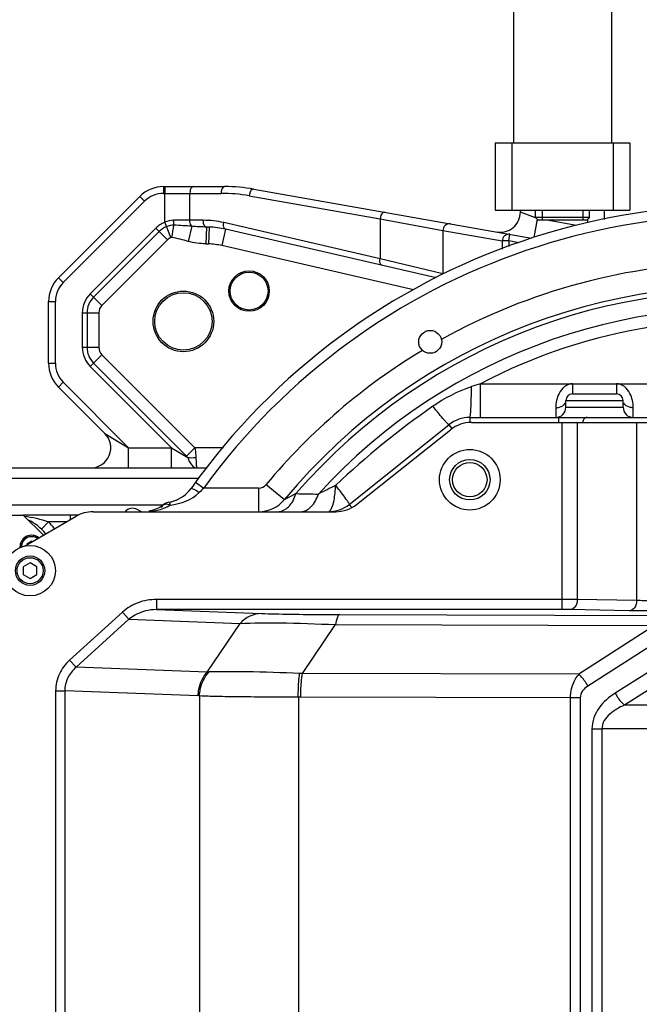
# Model space of a CAD drawing. Header units: millimetres. Extents: x 0 to 5945, y 0 to 4205.
# Tile 33 of 80: x 2699 to 2883, y 793 to 1085. Entities that reach past the tile are written whole.
import ezdxf

# ---------------------------------------------------------------- set-up
doc = ezdxf.new("R2010")
doc.units = ezdxf.units.MM
doc.header["$LTSCALE"] = 326.975
for name, color, linetype in [('204104000008DXF_CONTINUOUS_LINE', 7, 'CONTINUOUS'), ('304103000028DXF_CONTINUOUS_LINE', 7, 'CONTINUOUS'), ('304103000029DXF_CONTINUOUS_LINE', 7, 'CONTINUOUS'), ('304104000090DXF_CONTINUOUS_LINE', 7, 'CONTINUOUS'), ('304104000091DXF_CONTINUOUS_LINE', 7, 'CONTINUOUS'), ('304105000077DXF_CONTINUOUS_LINE', 7, 'CONTINUOUS'), ('304105000112DXF_CONTINUOUS_LINE', 7, 'CONTINUOUS'), ('304105000184DXF_CONTINUOUS_LINE', 7, 'CONTINUOUS'), ('304107000039DXF_CONTINUOUS_LINE', 7, 'CONTINUOUS'), ('501023000016DXF_CONTINUOUS_LINE', 7, 'CONTINUOUS'), ('501023000017DXF_CONTINUOUS_LINE', 7, 'CONTINUOUS'), ('501023000080DXF_CONTINUOUS_LINE', 7, 'CONTINUOUS'), ('604006000001DXF_CONTINUOUS_LINE', 7, 'CONTINUOUS')]:
    doc.layers.add(name, color=color, linetype=linetype)

msp = doc.modelspace()

# ---------------------------------------------------------------- linework, layer by layer
at = {"layer": '204104000008DXF_CONTINUOUS_LINE', "color": 2, "linetype": 'Continuous', "const_width": 4}
msp.add_lwpolyline([(2339.611, 830.766, 1), (3485.611, 830.766, 1)], format="xyb", close=True, dxfattribs=at)
at = {"layer": '304103000028DXF_CONTINUOUS_LINE', "color": 9, "linetype": 'Continuous'}
for p, q in [((2741.754, 1035.766), (2741.754, 1033.766)), ((2742.056, 1035.766), (2742.056, 1033.766)), ((2734.682, 1032.837), (2736.097, 1031.423)), ((2741.754, 1033.766), (2758.805, 1033.766)), ((2742.057, 1025.178), (2742.056, 1033.766)), ((2749.556, 1025.766), (2749.556, 1033.766)), ((2767.141, 1033.037), (2805.989, 1026.187)), ((2711.955, 1007.281), (2736.097, 1031.423)), ((2805.989, 1026.187), (2805.989, 1014.364)), ((2805.989, 1026.187), (2824.627, 1022.736)), ((2852.072, 1026.476), (2847.611, 1028.206)), ((2852.581, 1026.096), (2851.625, 1020.674)), ((2852.284, 1026.393), (2852.072, 1026.476)), ((2867.611, 1025.107), (2867.611, 1026.066)), ((2739.41, 1023.423), (2719.955, 1003.967)), ((2739.41, 1023.423), (2742.874, 1019.959)), ((2743.901, 1020.64), (2742.056, 1025.178)), ((2753.523, 1025.766), (2744.713, 1025.766)), ((2750.107, 1023.979), (2748.984, 1019.512)), ((2754.452, 1023.771), (2754.273, 1018.784)), ((2755.216, 1023.757), (2755.078, 1018.759)), ((2760.147, 1023.126), (2759.022, 1018.254)), ((2805.989, 1014.364), (2759.597, 1025.074)), ((2864.27, 1024.21), (2855.445, 1025.766)), ((2740.4, 1022.433), (2720.944, 1002.978)), ((2824.627, 1022.736), (2824.627, 1009.846)), ((2824.627, 1022.736), (2842.214, 1019.635)), ((2844.146, 1019.635), (2844.493, 1021.605)), ((2742.874, 1019.959), (2723.419, 1000.503)), ((2815.91, 1005.12), (2759.022, 1018.254)), ((2842.214, 1019.635), (2842.214, 1017.237)), ((2844.146, 1019.635), (2842.214, 1019.635)), ((2844.146, 1019.635), (2844.146, 1017.961)), ((2847.183, 1019.1), (2844.146, 1019.635)), ((2824.627, 1009.846), (2805.989, 1014.364)), ((2710.54, 1008.695), (2711.955, 1007.281)), ((2723.419, 1000.503), (2719.955, 1003.967)), ((2707.611, 1001.624), (2709.611, 1001.624)), ((2709.611, 983.34), (2709.611, 1001.624)), ((2717.611, 998.31), (2717.611, 988.068)), ((2717.611, 998.31), (2722.51, 998.31)), ((2719.011, 998.31), (2719.011, 988.068)), ((2722.51, 998.31), (2722.51, 988.068)), ((2717.611, 988.068), (2722.51, 988.068)), ((2719.955, 982.411), (2723.419, 985.875)), ((2723.419, 985.875), (2751.028, 958.266)), ((2707.611, 983.34), (2709.611, 983.34)), ((2719.955, 982.411), (2744.099, 958.266)), ((2720.944, 983.401), (2748.553, 955.792)), ((2710.54, 976.269), (2711.955, 977.683)), ((2731.371, 958.266), (2711.955, 977.683)), ((2724.3, 962.509), (2731.371, 958.266)), ((2731.371, 952.266), (2731.371, 958.266)), ((2731.371, 958.266), (2744.099, 958.266)), ((2744.099, 952.266), (2744.099, 958.266)), ((2744.099, 958.266), (2748.917, 955.375)), ((2748.553, 955.792), (2751.027, 958.266)), ((2759.52, 958.266), (2751.028, 958.266)), ((2629.111, 949.266), (2752.216, 949.266)), ((2645.111, 941.266), (2741.633, 941.266)), ((2705.486, 934.1), (2707.561, 936.266)), ((2712.915, 936.266), (2707.561, 936.266))]:
    msp.add_line(p, q, dxfattribs=at)
at = {"layer": '304103000028DXF_CONTINUOUS_LINE', "color": 7, "linetype": 'Continuous'}
for p, q in [((2741.754, 1035.766), (2759.805, 1035.766)), ((2768.488, 1035.007), (2850.91, 1020.474)), ((2710.54, 1008.695), (2734.682, 1032.837)), ((2847.611, 1028.206), (2847.611, 1028.766)), ((2872.611, 1026.051), (2872.611, 1028.766)), ((2822.666, 1008.692), (2760.147, 1023.126)), ((2707.611, 983.34), (2707.611, 1001.624)), ((2724.3, 962.509), (2710.54, 976.269)), ((2629.111, 952.266), (2754.651, 952.266)), ((2716.519, 938.266), (2700.111, 938.266)), ((2714.111, 936.957), (2714.111, 938.266))]:
    msp.add_line(p, q, dxfattribs=at)
at = {"layer": '304103000028DXF_CONTINUOUS_LINE', "color": 9, "linetype": 'Continuous'}
msp.add_lwpolyline([(2744.215, 1020.678), (2744.16, 1020.685), (2744.113, 1020.686), (2744.066, 1020.683), (2744.016, 1020.675), (2743.962, 1020.661), (2743.901, 1020.64)], dxfattribs=at)
at = {"layer": '304103000028DXF_CONTINUOUS_LINE', "color": 7, "linetype": 'Continuous'}
for centre, radius in [((2767.111, 1004.766), 6), ((2767.111, 1004.766), 5.625), ((2747.611, 995.766), 9), ((2747.611, 995.766), 8.5)]:
    msp.add_circle(centre, radius, dxfattribs=at)
for centre, radius, start, end in [((2741.754, 1025.766), 10, 90, 135), ((2759.805, 985.766), 50, 80, 90), ((2841.612, 1028.206), 6, 260, 0.00044), ((2754.523, 998.766), 25, 76.99986, 88.41095), ((2717.611, 1001.624), 10, 135, 180), ((2717.611, 983.34), 10, 180, 225), ((2720.058, 958.266), 6, 270, 45), ((2695.111, 923.266), 15, 39.05005, 64.42833)]:
    msp.add_arc(centre, radius, start, end, dxfattribs=at)
at = {"layer": '304103000028DXF_CONTINUOUS_LINE', "color": 9, "linetype": 'Continuous'}
for centre, radius, start, end in [((2741.754, 1025.766), 8, 90, 135), ((2758.797, 985.674), 48.093, 80.00965, 89.99035), ((2745.067, 1017.766), 8, 112.10701, 135), ((2745.067, 1017.766), 6.6, 112.10917, 135), ((1609.507, 1212.864), 1150.867, 350.387026, 350.570483), ((2753.513, 998.679), 27.088, 77.02115, 89.97885), ((2753.966, 978.636), 45.138, 88.4127, 89.38338), ((2745.067, 1017.766), 3.101, 112.09022, 135), ((2757.83, 1118.214), 99.493, 267.95131, 268.41467), ((2754.523, 998.766), 20, 77, 88.41093), ((2717.611, 1001.624), 8, 135, 180), ((2725.611, 998.31), 8, 135, 180), ((2725.611, 998.31), 6.6, 135, 180), ((2725.611, 998.31), 3.101, 135, 180), ((2725.611, 988.068), 8, 180, 225), ((2725.611, 988.068), 6.6, 180, 225), ((2725.611, 988.068), 3.101, 180, 225), ((2717.611, 983.34), 8, 180, 225), ((2695.111, 923.266), 18, 37.54811, 46.23826)]:
    msp.add_arc(centre, radius, start, end, dxfattribs=at)
for points, knots in [([(2750.556, 1035.766), (2750.419, 1035.766), (2749.658, 1035.381), (2749.556, 1034.416), (2749.556, 1033.766)], [0, 0, 0, 0, 0.1745141, 1, 1, 1, 1]), ([(2759.805, 1035.766), (2759.668, 1035.766), (2758.909, 1035.379), (2758.805, 1034.416), (2758.805, 1033.766)], [0, 0, 0, 0, 0.1744103, 1, 1, 1, 1]), ([(2768.488, 1035.007), (2768.346, 1035.032), (2767.478, 1034.735), (2767.232, 1033.727), (2767.141, 1033.037)], [0, 0, 0, 0, 0.1715841, 1, 1, 1, 1]), ([(2807.337, 1028.157), (2807.195, 1028.182), (2806.327, 1027.885), (2806.081, 1026.877), (2805.99, 1026.187)], [0, 0, 0, 0, 0.1715841, 1, 1, 1, 1]), ([(2744.824, 1024.313), (2744.805, 1024.414), (2744.734, 1024.896), (2744.713, 1025.383), (2744.713, 1025.766)], [0, 0, 0, 0, 0.2127179, 1, 1, 1, 1]), ([(2750.107, 1023.979), (2750.016, 1024.071), (2749.657, 1024.601), (2749.556, 1025.263), (2749.556, 1025.766)], [0, 0, 0, 0, 0.2036717, 1, 1, 1, 1]), ([(2754.452, 1023.771), (2754.317, 1023.791), (2753.63, 1024.235), (2753.523, 1025.136), (2753.523, 1025.766)], [0, 0, 0, 0, 0.177199, 1, 1, 1, 1]), ([(2760.147, 1023.126), (2760.025, 1023.154), (2759.426, 1023.63), (2759.497, 1024.497), (2759.597, 1025.074)], [0, 0, 0, 0, 0.175089, 1, 1, 1, 1]), ([(2826.906, 1024.706), (2826.368, 1024.801), (2825.136, 1024.457), (2824.633, 1023.297), (2824.627, 1022.736)], [0, 0, 0, 0, 0.4933028, 1, 1, 1, 1]), ([(2844.493, 1021.605), (2843.955, 1021.7), (2842.723, 1021.355), (2842.221, 1020.195), (2842.214, 1019.635)], [0, 0, 0, 0, 0.493884, 1, 1, 1, 1]), ([(2806.54, 1012.415), (2806.418, 1012.443), (2805.819, 1012.92), (2805.89, 1013.786), (2805.99, 1014.364)], [0, 0, 0, 0, 0.175089, 1, 1, 1, 1]), ([(2751.027, 958.266), (2751.147, 957.535), (2751.271, 956.572), (2751.32, 955.604), (2751.326, 955.375)], [0, 0, 0, 0, 0.7640816, 1, 1, 1, 1]), ([(2748.917, 955.375), (2749.045, 954.934), (2749.495, 953.665), (2750.638, 952.269), (2751.583, 952.266)], [0, 0, 0, 0, 0.3271223, 1, 1, 1, 1]), ([(2751.326, 955.375), (2751.338, 954.947), (2751.373, 954.21), (2751.4, 953.173), (2751.512, 952.692), (2751.507, 952.268), (2751.583, 952.266)], [0, 0, 0, 0, 0.4109864, 0.7275643, 0.9277997, 1, 1, 1, 1])]:
    msp.add_open_spline(points, degree=3, knots=knots, dxfattribs=at)
for points in [[(2744.713, 1025.766), (2743.806, 1025.767), (2742.88, 1025.558), (2742.057, 1025.178)], [(2744.824, 1024.312), (2744.063, 1024.318), (2743.288, 1024.168), (2742.583, 1023.881)], [(2750.107, 1023.979), (2748.348, 1024.113), (2746.587, 1024.245), (2744.824, 1024.313)], [(2754.452, 1023.771), (2753.002, 1023.789), (2751.551, 1023.853), (2750.107, 1023.979)], [(2748.984, 1019.512), (2747.397, 1019.911), (2745.829, 1020.408), (2744.215, 1020.678)], [(2754.273, 1018.784), (2752.495, 1018.848), (2750.71, 1019.078), (2748.984, 1019.512)], [(2748.553, 955.792), (2748.683, 955.662), (2748.824, 955.536), (2748.91, 955.374)], [(2748.917, 955.376), (2749.712, 955.261), (2750.529, 955.275), (2751.326, 955.375)], [(2700.44, 937.944), (2702.86, 937.644), (2705.284, 937.139), (2707.561, 936.266)]]:
    msp.add_open_spline(points, degree=3, dxfattribs=at)
at = {"layer": '304103000029DXF_CONTINUOUS_LINE', "color": 9, "linetype": 'Continuous'}
for p, q in [((2835.771, 967.266), (2835.771, 977.266)), ((2835.771, 977.266), (2887.611, 977.266)), ((2863.111, 977.266), (2863.111, 974.266)), ((2876.111, 977.266), (2876.111, 974.266)), ((2861.111, 972.266), (2878.111, 972.266)), ((2858.111, 970.123), (2858.111, 967.266)), ((2861.111, 970.266), (2878.111, 970.266)), ((2881.111, 967.266), (2881.111, 970.123)), ((2826.372, 965.075), (2827.293, 963.924)), ((2832.619, 967.266), (2832.619, 965.766)), ((2858.969, 967.266), (2858.969, 965.766)), ((2751.213, 948.03), (2753.64, 946.266)), ((2772.203, 947.35), (2777.588, 942.878)), ((2769.895, 946.266), (2753.64, 946.266)), ((2769.895, 946.266), (2769.895, 939.266)), ((2777.588, 942.878), (2781.002, 944.64)), ((2741.61, 941.259), (2741.622, 941.271)), ((2796.851, 941.458), (2797.588, 940.536))]:
    msp.add_line(p, q, dxfattribs=at)
at = {"layer": '304103000029DXF_CONTINUOUS_LINE', "color": 7, "linetype": 'Continuous'}
for p, q in [((2863.111, 974.266), (2876.111, 974.266)), ((2861.111, 970.266), (2861.111, 972.266)), ((2878.111, 970.266), (2878.111, 972.266)), ((2796.851, 941.458), (2826.372, 965.075)), ((2832.619, 967.266), (2889.305, 967.266)), ((2741.622, 941.271), (2740.658, 940.51)), ((2738.665, 939.69), (2737.392, 939.43)), ((2740.658, 940.51), (2738.665, 939.69))]:
    msp.add_line(p, q, dxfattribs=at)
for centre, radius in [((2820.861, 989.682), 3.4), ((2832.611, 948.766), 6), ((2832.611, 948.766), 5.1)]:
    msp.add_circle(centre, radius, dxfattribs=at)
for centre, radius, start, end in [((2912.611, 830.766), 199.5, 73.13283, 144.65512), ((2912.611, 830.766), 175.5, 81.16361, 140.29656), ((2863.111, 972.266), 2, 90, 180), ((2876.111, 972.266), 2, 0, 90), ((2858.111, 970.266), 3, 270, 360), ((2881.111, 970.266), 3, 180, 270), ((2832.619, 957.266), 10, 90, 128.65981), ((2741.726, 951.962), 10, 278.76492, 315.43471), ((2741.727, 951.96), 9.998, 278.76188, 324.6574), ((2743.706, 939.114), 3, 98.76493, 152.00072), ((2769.895, 949.266), 10, 269.99952, 320.29625), ((2790.604, 949.266), 10, 270, 308.65981)]:
    msp.add_arc(centre, radius, start, end, dxfattribs=at)
at = {"layer": '304103000029DXF_CONTINUOUS_LINE', "color": 9, "linetype": 'Continuous'}
for centre, radius, start, end in [((2912.611, 830.766), 196.5, 73.6219, 143.99998), ((2912.611, 830.766), 182.5, 91.01744, 118.98256), ((2912.611, 830.766), 174.036, 81.39973, 139.13254), ((2912.611, 830.766), 168.965, 80.69396, 137.68858), ((2912.611, 830.766), 165.429, 98.81632, 117.67748), ((2912.611, 830.766), 182.5, 121.01744, 140.29656), ((2934.367, 669.473), 323.2, 107.76192, 108.26081), ((2966.708, 763.152), 253.126, 124.97043, 133.38728), ((2769.895, 949.266), 3, 270, 320.29656), ((3422.196, -310.779), 1406.547, 116.580509, 116.816067), ((2858.969, 836.941), 151.81, 133.9336, 134.6242), ((2735.582, 957.8), 18.534, 275.46804, 277.13307), ((2736.241, 957.286), 17.94, 278.75134, 281.44078)]:
    msp.add_arc(centre, radius, start, end, dxfattribs=at)
for points in [[(2821.628, 970.575), (2825.141, 973.031), (2829.024, 975.052), (2833.094, 976.396)], [(2859.259, 970.287), (2859.897, 970.475), (2860.55, 970.871), (2860.883, 971.446)], [(2879.963, 970.287), (2879.326, 970.475), (2878.673, 970.871), (2878.34, 971.446)], [(2858.111, 970.123), (2858.498, 970.123), (2858.889, 970.177), (2859.259, 970.287)], [(2881.111, 970.123), (2880.725, 970.123), (2880.334, 970.177), (2879.963, 970.287)], [(2743.707, 941.259), (2746.82, 941.595), (2750.101, 942.789), (2752.33, 944.989)], [(2781.001, 944.64), (2783.222, 944.596), (2785.442, 944.552), (2787.663, 944.506)], [(2739.799, 939.703), (2741.173, 939.982), (2742.549, 940.468), (2743.707, 941.259)], [(2741.622, 941.271), (2741.767, 941.408), (2741.96, 941.502), (2742.155, 941.545)], [(2742.155, 941.545), (2742.443, 941.609), (2742.753, 941.584), (2743.038, 941.51)], [(2743.038, 941.51), (2743.268, 941.45), (2743.491, 941.361), (2743.707, 941.259)], [(2737.341, 939.421), (2737.512, 939.452), (2737.714, 939.46), (2737.857, 939.362)], [(2737.883, 939.409), (2738.246, 939.455), (2738.609, 939.499), (2738.97, 939.555)]]:
    msp.add_open_spline(points, degree=3, dxfattribs=at)
for points, knots in [([(2832.619, 967.266), (2832.683, 967.266), (2832.727, 967.601), (2832.817, 968.015), (2832.88, 968.886), (2832.983, 970.49), (2833.061, 973.05), (2833.089, 975.212), (2833.094, 976.396)], [0, 0, 0, 0, 0.0210402, 0.0772816, 0.1680388, 0.2904341, 0.612441, 1, 1, 1, 1]), ([(2863.111, 977.266), (2862.26, 977.266), (2860.544, 976.565), (2858.611, 973.965), (2858.111, 971.59), (2858.111, 970.123)], [0, 0, 0, 0, 0.2687732, 0.5370492, 1, 1, 1, 1]), ([(2881.111, 970.123), (2881.111, 971.59), (2880.612, 973.965), (2878.678, 976.566), (2876.962, 977.266), (2876.111, 977.266)], [0, 0, 0, 0, 0.4629933, 0.7313013, 1, 1, 1, 1]), ([(2826.372, 965.075), (2826.336, 965.046), (2826.176, 965.259), (2825.93, 965.447), (2825.493, 965.965), (2824.662, 966.899), (2823.347, 968.478), (2822.24, 969.822), (2821.628, 970.575)], [0, 0, 0, 0, 0.0190029, 0.0726239, 0.1601727, 0.2792528, 0.5993937, 1, 1, 1, 1]), ([(2867.455, 967.266), (2866.962, 967.266), (2866.31, 966.646), (2866.125, 965.98), (2866.087, 965.775)], [0, 0, 0, 0, 0.7024808, 1, 1, 1, 1]), ([(2791.36, 939.833), (2791.89, 940.664), (2792.496, 943.154), (2792.73, 945.607), (2792.829, 947.105)], [0, 0, 0, 0, 0.3964848, 1, 1, 1, 1]), ([(2796.851, 941.458), (2796.887, 941.486), (2796.759, 941.694), (2796.627, 941.971), (2796.266, 942.496), (2795.585, 943.477), (2794.412, 945.047), (2793.408, 946.376), (2792.829, 947.105)], [0, 0, 0, 0, 0.019934, 0.0735013, 0.1605596, 0.2789665, 0.5981464, 1, 1, 1, 1]), ([(2749.882, 946.177), (2749.932, 946.246), (2750.291, 946.16), (2751.041, 945.823), (2751.802, 945.351), (2752.33, 944.989)], [0, 0, 0, 0, 0.0926931, 0.3051078, 1, 1, 1, 1]), ([(2775.654, 939.266), (2776.802, 939.266), (2779.399, 940.71), (2780.55, 943.206), (2781.001, 944.64)], [0, 0, 0, 0, 0.4330927, 1, 1, 1, 1]), ([(2782.433, 939.266), (2783.552, 939.266), (2786.083, 940.677), (2787.212, 943.107), (2787.662, 944.506)], [0, 0, 0, 0, 0.4319544, 1, 1, 1, 1]), ([(2743.249, 942.078), (2743.345, 942.093), (2743.552, 941.721), (2743.64, 941.472), (2743.707, 941.259)], [0, 0, 0, 0, 0.3019709, 1, 1, 1, 1]), ([(2790.604, 939.266), (2790.823, 939.266), (2791.126, 939.488), (2791.305, 939.747), (2791.36, 939.833)], [0, 0, 0, 0, 0.6829972, 1, 1, 1, 1])]:
    msp.add_open_spline(points, degree=3, knots=knots, dxfattribs=at)
at = {"layer": '304104000090DXF_CONTINUOUS_LINE', "color": 7, "linetype": 'Continuous'}
for p, q in [((2845.611, 1158.766), (2845.611, 1048.766)), ((2874.611, 1158.766), (2874.611, 1048.766))]:
    msp.add_line(p, q, dxfattribs=at)
at = {"layer": '304104000091DXF_CONTINUOUS_LINE', "color": 7, "linetype": 'Continuous'}
for p, q in [((2840.111, 1048.766), (2840.111, 1028.766)), ((2840.111, 1048.766), (2880.111, 1048.766)), ((2880.111, 1048.766), (2880.111, 1028.766)), ((2840.111, 1028.766), (2880.111, 1028.766))]:
    msp.add_line(p, q, dxfattribs=at)
at = {"layer": '304104000091DXF_CONTINUOUS_LINE', "color": 9, "linetype": 'Continuous'}
for p, q in [((2845.111, 1048.766), (2845.111, 1028.766)), ((2875.111, 1048.766), (2875.111, 1028.766))]:
    msp.add_line(p, q, dxfattribs=at)
at = {"layer": '304105000077DXF_CONTINUOUS_LINE', "color": 7, "linetype": 'Continuous'}
msp.add_line((2735.178, 939.266), (2733.944, 939.923), dxfattribs=at)
msp.add_arc((2732.535, 937.274), 3, 62, 138.19958, dxfattribs=at)
at = {"layer": '304105000112DXF_CONTINUOUS_LINE', "color": 7, "linetype": 'Continuous'}
for p, q in [((2640.111, 938.266), (2700.111, 938.266)), ((2700.111, 938.266), (2706.066, 932.312))]:
    msp.add_line(p, q, dxfattribs=at)
at = {"layer": '304105000184DXF_CONTINUOUS_LINE', "color": 7, "linetype": 'Continuous'}
msp.add_circle((2702.111, 921.766), 7.5, dxfattribs=at)
at = {"layer": '304107000039DXF_CONTINUOUS_LINE', "color": 7, "linetype": 'Continuous'}
for p, q in [((2833.104, 965.766), (2894.611, 965.766)), ((2799.029, 941.44), (2826.878, 963.592)), ((2720.791, 939.266), (2792.804, 939.266)), ((2700.476, 929.084), (2715.791, 937.927))]:
    msp.add_line(p, q, dxfattribs=at)
at = {"layer": '304107000039DXF_CONTINUOUS_LINE', "color": 9, "linetype": 'Continuous'}
for p, q in [((2859.919, 965.766), (2859.919, 910.215)), ((2864.515, 965.766), (2864.515, 913.197)), ((2882.122, 965.766), (2882.121, 912.889)), ((2739.599, 913.214), (2739.599, 910.215)), ((2859.919, 913.214), (2739.599, 913.214)), ((2882.121, 912.889), (2864.515, 913.197)), ((2729.525, 909.44), (2713.864, 895.244)), ((2729.525, 909.44), (2731.441, 907.327)), ((2859.919, 910.215), (2739.6, 910.215)), ((2739.6, 910.215), (2770.816, 909.046)), ((2880, 909.89), (2862.394, 910.197)), ((2731.441, 907.327), (2715.78, 893.131)), ((2731.441, 907.327), (2764.431, 906.092)), ((2754.69, 891.675), (2764.431, 906.092)), ((2793.964, 908.735), (2893.553, 908.429)), ((2782.96, 891.262), (2792.747, 905.747)), ((2792.747, 905.747), (2887.447, 905.456)), ((2887.447, 905.456), (2864.914, 891.01)), ((2890.168, 901.951), (2867.636, 887.505)), ((2898.668, 899.873), (2875.775, 885.384)), ((2713.864, 895.244), (2715.78, 893.131)), ((2901.395, 896.337), (2878.502, 881.849)), ((2754.69, 891.675), (2715.78, 893.131)), ((2864.914, 891.01), (2782.96, 891.262)), ((2709.7, 886.113), (2709.7, 779.42)), ((2709.7, 886.113), (2712.419, 886.113)), ((2712.419, 886.113), (2712.419, 779.42)), ((2752.012, 884.63), (2712.419, 886.113)), ((2752.42, 884.602), (2752.42, 780.93)), ((2781.728, 884.247), (2781.728, 781.286)), ((2862.388, 884.006), (2782.441, 884.252)), ((2862.388, 884.006), (2862.388, 781.527)), ((2865.37, 884.006), (2862.388, 884.006)), ((2865.37, 884.006), (2865.37, 781.527)), ((2939.955, 881.848), (2878.502, 881.849)), ((2868.833, 874.777), (2868.833, 784.755)), ((2868.833, 874.777), (2871.814, 874.777)), ((2871.814, 874.777), (2871.814, 784.756)), ((2937.387, 874.777), (2871.814, 874.777))]:
    msp.add_line(p, q, dxfattribs=at)
at = {"layer": '304107000039DXF_CONTINUOUS_LINE', "color": 7, "linetype": 'Continuous'}
msp.add_circle((2832.611, 948.766), 9, dxfattribs=at)
for centre, start, end in [((2833.104, 955.766), 90, 128.5), ((2792.804, 949.266), 270, 308.5), ((2720.791, 929.266), 90, 120)]:
    msp.add_arc(centre, 10, start, end, dxfattribs=at)
at = {"layer": '304107000039DXF_CONTINUOUS_LINE', "color": 9, "linetype": 'Continuous'}
for centre, radius, start, end in [((2860.377, 440.446), 472.768, 89.49843, 90.05545), ((2755.288, 881.728), 9.964, 90.36566, 93.44209), ((2780.917, 847.351), 43.959, 87.33592, 88.44051), ((2751.765, 878.059), 6.577, 84.28223, 87.84725), ((2782.334, 849.407), 34.845, 89.82479, 90.99654)]:
    msp.add_arc(centre, radius, start, end, dxfattribs=at)
for points, knots in [([(2739.599, 913.214), (2737.775, 913.214), (2734.098, 912.58), (2730.875, 910.664), (2729.525, 909.44)], [0, 0, 0, 0, 0.5003055, 1, 1, 1, 1]), ([(2864.515, 913.197), (2864.509, 912.463), (2864.216, 911.104), (2862.973, 910.207), (2862.394, 910.197)], [0, 0, 0, 0, 0.5588264, 1, 1, 1, 1]), ([(2882.122, 912.889), (2882.115, 912.156), (2881.822, 910.797), (2880.579, 909.9), (2880, 909.89)], [0, 0, 0, 0, 0.5588263, 1, 1, 1, 1]), ([(2888.133, 912.83), (2887.58, 912.83), (2885.576, 912.835), (2883.572, 912.855), (2882.121, 912.889)], [0, 0, 0, 0, 0.275891, 1, 1, 1, 1]), ([(2739.6, 910.215), (2737.415, 910.219), (2734.404, 909.486), (2731.999, 907.807), (2731.441, 907.327)], [0, 0, 0, 0, 0.747974, 1, 1, 1, 1]), ([(2770.816, 909.046), (2769.636, 909.037), (2767.218, 908.483), (2765.248, 906.993), (2764.431, 906.092)], [0, 0, 0, 0, 0.4924388, 1, 1, 1, 1]), ([(2770.816, 909.046), (2772.132, 908.997), (2779.846, 908.796), (2787.564, 908.755), (2793.964, 908.735)], [0, 0, 0, 0, 0.1705601, 1, 1, 1, 1]), ([(2862.394, 910.197), (2862.217, 910.2), (2861.392, 910.211), (2860.567, 910.215), (2859.919, 910.215)], [0, 0, 0, 0, 0.2143094, 1, 1, 1, 1]), ([(2888.132, 909.831), (2887.384, 909.831), (2884.674, 909.836), (2881.963, 909.856), (2880, 909.89)], [0, 0, 0, 0, 0.2758847, 1, 1, 1, 1]), ([(2764.431, 906.092), (2768.322, 906.326), (2777.774, 906.324), (2787.208, 906.005), (2792.747, 905.747)], [0, 0, 0, 0, 0.4127774, 1, 1, 1, 1]), ([(2793.964, 908.735), (2793.618, 908.701), (2793.07, 907.424), (2792.875, 906.486), (2792.747, 905.747)], [0, 0, 0, 0, 0.3168214, 1, 1, 1, 1]), ([(2713.864, 895.244), (2712.596, 894.095), (2710.472, 891.282), (2709.7, 887.822), (2709.7, 886.113)], [0, 0, 0, 0, 0.5002761, 1, 1, 1, 1]), ([(2715.78, 893.131), (2714.773, 892.265), (2713.056, 890.132), (2712.416, 887.441), (2712.419, 886.113)], [0, 0, 0, 0, 0.5000364, 1, 1, 1, 1]), ([(2752.012, 884.63), (2752.016, 885.28), (2752.252, 887.816), (2753.419, 890.272), (2754.69, 891.675)], [0, 0, 0, 0, 0.2555883, 1, 1, 1, 1]), ([(2752.421, 884.602), (2752.432, 885.258), (2752.702, 887.822), (2753.918, 890.29), (2755.225, 891.692)], [0, 0, 0, 0, 0.2550322, 1, 1, 1, 1]), ([(2782.113, 891.293), (2776.879, 891.436), (2767.921, 891.867), (2758.954, 891.717), (2755.225, 891.692)], [0, 0, 0, 0, 0.583992, 1, 1, 1, 1]), ([(2781.727, 884.247), (2781.716, 884.894), (2781.719, 887.247), (2781.85, 889.607), (2782.113, 891.293)], [0, 0, 0, 0, 0.275015, 1, 1, 1, 1]), ([(2782.441, 884.252), (2782.443, 884.895), (2782.492, 887.238), (2782.669, 889.586), (2782.96, 891.262)], [0, 0, 0, 0, 0.2743667, 1, 1, 1, 1]), ([(2864.914, 891.01), (2864.532, 890.566), (2863.058, 888.523), (2862.393, 885.931), (2862.388, 884.006)], [0, 0, 0, 0, 0.233265, 1, 1, 1, 1]), ([(2867.636, 887.505), (2867.454, 887.85), (2866.702, 889.128), (2865.755, 890.311), (2864.914, 891.01)], [0, 0, 0, 0, 0.2633254, 1, 1, 1, 1]), ([(2867.636, 887.505), (2867.042, 887.124), (2865.923, 886.178), (2865.37, 884.734), (2865.37, 884.006)], [0, 0, 0, 0, 0.4920034, 1, 1, 1, 1]), ([(2781.728, 884.247), (2775.926, 884.171), (2767.841, 884.268), (2758.073, 884.39), (2754.102, 884.476), (2752.42, 884.602)], [0, 0, 0, 0, 0.593829, 0.8273768, 1, 1, 1, 1]), ([(2875.775, 885.384), (2873.962, 884.236), (2870.538, 881.384), (2868.833, 876.993), (2868.833, 874.777)], [0, 0, 0, 0, 0.4919785, 1, 1, 1, 1]), ([(2875.775, 885.384), (2875.956, 885.034), (2876.707, 883.746), (2877.656, 882.55), (2878.502, 881.849)], [0, 0, 0, 0, 0.2638622, 1, 1, 1, 1]), ([(2878.502, 881.849), (2876.956, 881.171), (2874.687, 879.907), (2872.37, 877.359), (2871.814, 875.636), (2871.814, 874.777)], [0, 0, 0, 0, 0.4963401, 0.7474976, 1, 1, 1, 1])]:
    msp.add_open_spline(points, degree=3, knots=knots, dxfattribs=at)
at = {"layer": '501023000016DXF_CONTINUOUS_LINE', "color": 7, "linetype": 'Continuous'}
for p, q in [((2702.611, 930.498), (2701.111, 929.632)), ((2702.768, 930.408), (2702.611, 930.498))]:
    msp.add_line(p, q, dxfattribs=at)
msp.add_arc((2702.611, 928.766), 3.5, 52.58922, 182.06685, dxfattribs=at)
at = {"layer": '501023000016DXF_CONTINUOUS_LINE', "color": 9, "linetype": 'Continuous'}
msp.add_arc((2702.611, 928.766), 3.1, 55.69348, 179.49241, dxfattribs=at)
at = {"layer": '501023000017DXF_CONTINUOUS_LINE', "color": 7, "linetype": 'Continuous'}
for p, q in [((2702.111, 924.076), (2700.111, 922.921)), ((2704.111, 922.921), (2702.111, 924.076)), ((2700.111, 922.921), (2700.111, 920.612)), ((2704.111, 920.612), (2704.111, 922.921)), ((2700.111, 920.612), (2702.111, 919.457)), ((2702.111, 919.457), (2704.111, 920.612))]:
    msp.add_line(p, q, dxfattribs=at)
msp.add_circle((2702.111, 921.766), 4.36, dxfattribs=at)
at = {"layer": '501023000017DXF_CONTINUOUS_LINE', "color": 9, "linetype": 'Continuous'}
msp.add_circle((2702.111, 921.766), 3.86, dxfattribs=at)
at = {"layer": '501023000080DXF_CONTINUOUS_LINE', "color": 7, "linetype": 'Continuous'}
for p, q in [((2852.111, 1026.566), (2852.111, 1028.766)), ((2852.911, 1025.766), (2852.111, 1026.566)), ((2868.111, 1026.566), (2852.111, 1026.566)), ((2867.311, 1025.766), (2868.111, 1026.566)), ((2868.111, 1026.566), (2868.111, 1028.766)), ((2867.311, 1025.766), (2852.911, 1025.766))]:
    msp.add_line(p, q, dxfattribs=at)
at = {"layer": '501023000080DXF_CONTINUOUS_LINE', "color": 2, "linetype": 'Continuous'}
for p, q in [((2854.111, 1028.766), (2854.111, 1025.766)), ((2866.111, 1028.766), (2866.111, 1025.766))]:
    msp.add_line(p, q, dxfattribs=at)
at = {"layer": '604006000001DXF_CONTINUOUS_LINE', "color": 7, "linetype": 'Continuous'}
for start, end in [(90, 182.08032), (52.58718, 84.66254)]:
    msp.add_arc((2702.611, 928.766), 3.5, start, end, dxfattribs=at)

doc.saveas('drawing.dxf')
